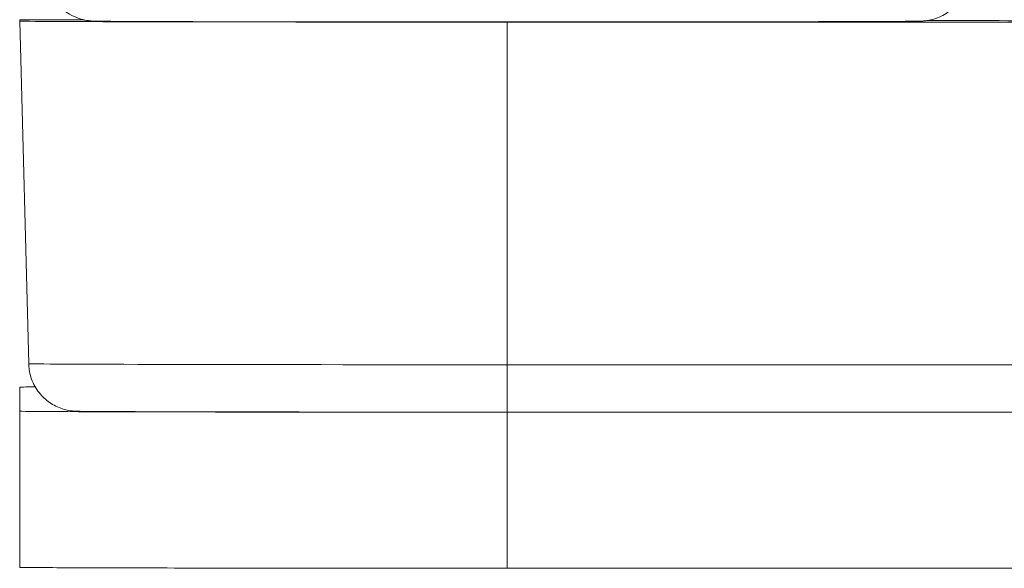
# Model space of a CAD drawing. Header units: inches. Extents: x 1 to 669, y 0 to 417.
# Tile 79 of 256: x 81.878 to 82.255, y 289.803 to 290.013. Entities that reach past the tile are written whole.
import ezdxf

# ---------------------------------------------------------------- set-up
doc = ezdxf.new("R2010")
doc.units = ezdxf.units.IN
doc.header["$LTSCALE"] = 12
doc.header["$MEASUREMENT"] = 0
doc.layers.get('0').update_dxf_attribs({"linetype": 'CONTINUOUS'})
doc.layers.add('X', color=1, linetype='CONTINUOUS')

# ---------------------------------------------------------------- blocks, each defined once
blk = doc.blocks.new('GASTRAIN')
at = {"layer": 'X', "lineweight": 0}
for p, q in [((-41.39125, 307.86998), (-41.39125, 307.86944)), ((-41.38781, 307.73815), (-41.39125, 307.86944)), ((-40.94553, 307.86905), (-41.2044, 307.86905)), ((-41.2044, 307.86905), (-41.2044, 307.73777)), ((-37.84102, 307.73777), (-41.2044, 307.73777)), ((-41.2044, 307.71961), (-41.2044, 307.73777)), ((-41.39125, 307.71996), (-41.39125, 307.72918)), ((-41.39125, 307.71996), (-41.39125, 307.66016)), ((-37.84102, 307.71961), (-41.2044, 307.71961)), ((-37.84102, 307.71957), (-41.2044, 307.71957)), ((-41.2044, 307.71957), (-41.2044, 307.65977)), ((-41.39125, 307.66016), (-41.39125, 307.66015)), ((-37.84102, 307.65977), (-41.2044, 307.65977))]:
    blk.add_line(p, q, dxfattribs=at)
at = {"layer": 'X', "lineweight": 0, "extrusion": (0, 0, -1)}
for centre, major_axis, start_param, end_param in [((-41.2044, 307.86944), (-0.18685, 0), -1.570796, 0), ((-41.2044, 307.86944), (0.20649, 0), -0.674722, 0), ((-41.2044, 307.73815), (-0.18342, 0), -1.570796, -0.000055), ((-41.2044, 307.72918), (-0.18685, 0), 0, 0.252949), ((-41.2044, 307.71996), (-0.18685, 0), -1.570796, 0), ((-41.2044, 307.66015), (-0.18685, 0), -1.544616, 0.000037)]:
    blk.add_ellipse(centre, major_axis=major_axis, ratio=0.002092, start_param=start_param, end_param=end_param, dxfattribs=at)
at = {"layer": 'X', "lineweight": 0}
blk.add_ellipse((-41.2044, 307.66016), major_axis=(-0.18685, 0), ratio=0.002092, start_param=0.025804, end_param=1.570796, dxfattribs=at)
for points, knots in [([(-41.02737, 307.88843), (-41.02737, 307.88637), (-41.02771, 307.88429), (-41.02901, 307.88044), (-41.02998, 307.87861), (-41.0324, 307.87539), (-41.0339, 307.87396), (-41.0372, 307.87167), (-41.03908, 307.87078), (-41.04175, 307.86999), (-41.04256, 307.86981), (-41.04354, 307.86965), (-41.0438, 307.86961), (-41.0443, 307.86955), (-41.04452, 307.86953), (-41.04489, 307.86949), (-41.04505, 307.86948), (-41.0454, 307.86946), (-41.04555, 307.86945), (-41.04605, 307.86943), (-41.04628, 307.86942), (-41.04737, 307.8694), (-41.04844, 307.86938), (-41.05457, 307.86933), (-41.06333, 307.86929), (-41.08511, 307.86922), (-41.09722, 307.8692), (-41.12436, 307.86915), (-41.1397, 307.86914), (-41.17168, 307.86912), (-41.18871, 307.86911), (-41.2223, 307.86911), (-41.23928, 307.86912), (-41.27109, 307.86914), (-41.28632, 307.86916), (-41.31312, 307.8692), (-41.32504, 307.86922), (-41.34413, 307.86928), (-41.35153, 307.86931), (-41.35862, 307.86937), (-41.36033, 307.86938), (-41.36203, 307.86941), (-41.36241, 307.86942), (-41.36305, 307.86944), (-41.36319, 307.86945), (-41.36354, 307.86947), (-41.36372, 307.86948), (-41.36423, 307.86952), (-41.36454, 307.86955), (-41.36529, 307.86965), (-41.36569, 307.86971), (-41.3665, 307.86987), (-41.36691, 307.86997), (-41.36802, 307.87026), (-41.36872, 307.87049), (-41.37065, 307.87125), (-41.37185, 307.87188), (-41.37454, 307.87367), (-41.37597, 307.87497), (-41.37844, 307.87801), (-41.37947, 307.87979), (-41.3809, 307.88355), (-41.38132, 307.88558), (-41.38142, 307.88787), (-41.38143, 307.88815), (-41.38143, 307.88843)], [0, 0, 0, 0, 0.0061615, 0.0061615, 0.0122085, 0.0122085, 0.0182588, 0.0182588, 0.0242936, 0.0242936, 0.026801, 0.026801, 0.0278276, 0.0278276, 0.0290393, 0.0290393, 0.0304274, 0.0304274, 0.0329511, 0.0329511, 0.0397569, 0.0397569, 0.0601856, 0.0601856, 0.1225911, 0.1225911, 0.1731425, 0.1731425, 0.2235775, 0.2235775, 0.2739721, 0.2739721, 0.3243573, 0.3243573, 0.3747428, 0.3747428, 0.4251388, 0.4251388, 0.475576, 0.475576, 0.5004005, 0.5004005, 0.5116826, 0.5116826, 0.5144967, 0.5144967, 0.5166131, 0.5166131, 0.5183537, 0.5183537, 0.5197608, 0.5197608, 0.5210747, 0.5210747, 0.5233106, 0.5233106, 0.5273324, 0.5273324, 0.5330264, 0.5330264, 0.5390603, 0.5390603, 0.5451104, 0.5451104, 0.5459415, 0.5459415, 0.5459415, 0.5459415]), ([(-41.39125, 307.86998), (-41.39124, 307.86998), (-41.39089, 307.86997), (-41.38956, 307.86996), (-41.38854, 307.86995), (-41.38499, 307.86993), (-41.38194, 307.86992), (-41.37463, 307.86991), (-41.37052, 307.8699), (-41.36656, 307.86989)], [-0.11790446, -0.11790446, -0.11790446, -0.11790446, -0.10219529, -0.10219529, -0.08566927, -0.08566927, -0.05708009, -0.05708009, -0.02820719, -0.02820719, -0.02820719, -0.02820719]), ([(-41.2044, 307.71961), (-41.22221, 307.71961), (-41.24026, 307.71962), (-41.27371, 307.71964), (-41.28958, 307.71966), (-41.31754, 307.7197), (-41.32998, 307.71973), (-41.34993, 307.71979), (-41.35767, 307.71983), (-41.36508, 307.71988), (-41.36687, 307.7199), (-41.36865, 307.71993), (-41.36905, 307.71993), (-41.36969, 307.71996), (-41.36983, 307.71996), (-41.37015, 307.71998), (-41.37032, 307.71999), (-41.3707, 307.72002), (-41.37085, 307.72003), (-41.37125, 307.72007), (-41.37154, 307.72011), (-41.37222, 307.72021), (-41.37261, 307.72028), (-41.37381, 307.72053), (-41.37467, 307.72077), (-41.37639, 307.7214), (-41.37727, 307.72179), (-41.37965, 307.72309), (-41.38109, 307.72417), (-41.38373, 307.72681), (-41.38491, 307.72844), (-41.3867, 307.73196), (-41.38732, 307.73389), (-41.38773, 307.73662), (-41.38779, 307.73739), (-41.38781, 307.73815)], [0, 0, 0, 0, 0.0534485, 0.0534485, 0.1059325, 0.1059325, 0.1584615, 0.1584615, 0.2110294, 0.2110294, 0.2368745, 0.2368745, 0.2486921, 0.2486921, 0.2516079, 0.2516079, 0.2537989, 0.2537989, 0.2548626, 0.2548626, 0.256199, 0.256199, 0.2575345, 0.2575345, 0.2602066, 0.2602066, 0.2630845, 0.2630845, 0.2683811, 0.2683811, 0.2742735, 0.2742735, 0.2802271, 0.2802271, 0.2825347, 0.2825347, 0.2825347, 0.2825347]), ([(-41.39125, 307.66016), (-41.39125, 307.66016), (-41.39126, 307.66016), (-41.39123, 307.66016), (-41.39123, 307.66015)], [0, 0, 0, 0, 0.5, 0.9987766, 0.9987766, 0.9987766, 0.9987766])]:
    blk.add_open_spline(points, degree=3, knots=knots, dxfattribs=at)

msp = doc.modelspace()

# ---------------------------------------------------------------- block references
msp.add_blockref('GASTRAIN', (123.26937, -17.85695))

doc.saveas('drawing.dxf')
